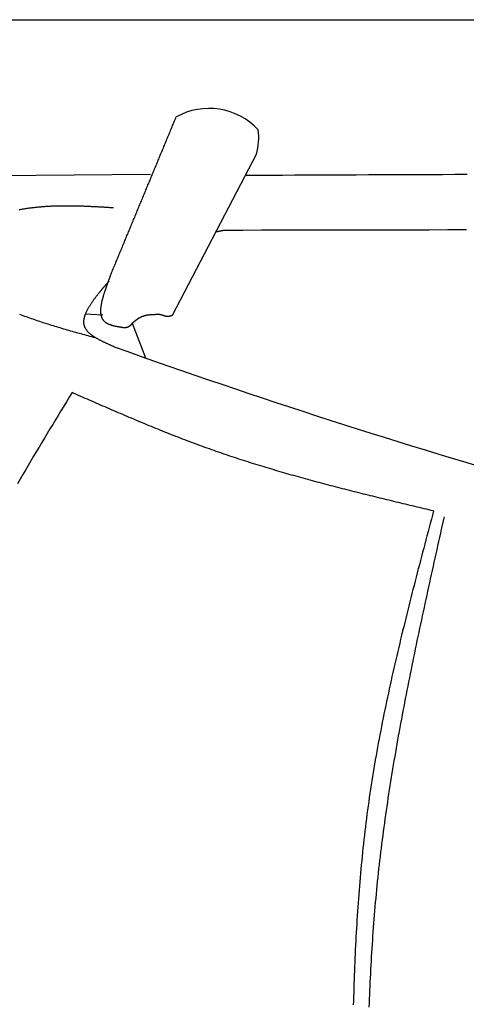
# Model space of a CAD drawing. Extents: x 715 to 7297, y -83 to 6060.
# Tile 15 of 93: x 2534 to 2921, y 1884 to 2737. Entities that reach past the tile are written whole.
import ezdxf

# ---------------------------------------------------------------- set-up
doc = ezdxf.new("R2010")
doc.units = 0
doc.layers.get('0').update_dxf_attribs({"linetype": 'CONTINUOUS'})
doc.layers.add('CAR', color=10, linetype='CONTINUOUS')

msp = doc.modelspace()

# ---------------------------------------------------------------- linework, layer by layer
msp.add_line((1171.6723, 2737.2711), (6251.5496, 2737.2711))
at = {"layer": 'CAR'}
for p, q in [((2739.1015, 2620.8982), (2665.9422, 2480.9215)), ((2647.1526, 2603.1704), (2438.9261, 2601.2001)), ((2605.7424, 2481.3366), (2590.7215, 2482.0405)), ((2631.2497, 2474.1779), (2642.6624, 2444.2248))]:
    msp.add_line(p, q, dxfattribs=at)
for points in [[(2612.95, 2516.93, 0), (2613.4, 2518, 0), (2613.84, 2519.07, 0), (2614.29, 2520.14, 0), (2614.73, 2521.22, 0), (2615.18, 2522.29, 0), (2615.62, 2523.36, 0), (2616.06, 2524.43, 0), (2616.51, 2525.5, 0), (2616.95, 2526.57, 0), (2617.4, 2527.64, 0), (2617.84, 2528.71, 0), (2618.29, 2529.79, 0), (2618.73, 2530.86, 0), (2619.17, 2531.93, 0), (2619.62, 2533, 0), (2620.06, 2534.07, 0), (2620.51, 2535.14, 0), (2620.95, 2536.21, 0), (2621.4, 2537.28, 0), (2621.84, 2538.36, 0), (2622.28, 2539.43, 0), (2622.73, 2540.5, 0), (2623.17, 2541.57, 0), (2623.62, 2542.64, 0), (2624.06, 2543.71, 0), (2624.51, 2544.78, 0), (2624.95, 2545.86, 0), (2625.39, 2546.93, 0), (2625.84, 2548, 0), (2626.28, 2549.07, 0), (2626.73, 2550.14, 0), (2627.17, 2551.21, 0), (2627.62, 2552.28, 0), (2628.06, 2553.35, 0), (2628.5, 2554.43, 0), (2628.95, 2555.5, 0), (2629.39, 2556.57, 0), (2629.84, 2557.64, 0), (2630.28, 2558.71, 0), (2630.73, 2559.78, 0), (2631.17, 2560.85, 0), (2631.61, 2561.92, 0), (2632.06, 2563, 0), (2632.5, 2564.07, 0), (2632.95, 2565.14, 0), (2633.39, 2566.21, 0), (2633.84, 2567.28, 0), (2634.28, 2568.35, 0), (2634.72, 2569.42, 0), (2635.17, 2570.49, 0), (2635.61, 2571.57, 0), (2636.06, 2572.64, 0), (2636.5, 2573.71, 0), (2636.95, 2574.78, 0), (2637.39, 2575.85, 0), (2637.83, 2576.92, 0), (2638.28, 2577.99, 0), (2638.72, 2579.07, 0), (2639.17, 2580.14, 0), (2639.61, 2581.21, 0), (2640.06, 2582.28, 0), (2640.5, 2583.35, 0), (2640.94, 2584.42, 0), (2641.39, 2585.49, 0), (2641.83, 2586.56, 0), (2642.28, 2587.64, 0), (2642.72, 2588.71, 0), (2643.17, 2589.78, 0), (2643.61, 2590.85, 0), (2644.05, 2591.92, 0), (2644.5, 2592.99, 0), (2644.94, 2594.06, 0), (2645.39, 2595.13, 0), (2645.83, 2596.21, 0), (2646.28, 2597.28, 0), (2646.72, 2598.35, 0), (2647.16, 2599.42, 0), (2647.61, 2600.49, 0), (2648.05, 2601.56, 0), (2648.5, 2602.63, 0), (2648.94, 2603.71, 0), (2649.39, 2604.78, 0), (2649.83, 2605.85, 0), (2650.28, 2606.92, 0), (2650.72, 2607.99, 0), (2651.16, 2609.06, 0), (2651.61, 2610.13, 0), (2652.05, 2611.2, 0), (2652.5, 2612.28, 0), (2652.94, 2613.35, 0), (2653.39, 2614.42, 0), (2653.83, 2615.49, 0), (2654.27, 2616.56, 0), (2654.72, 2617.63, 0), (2655.16, 2618.7, 0), (2655.61, 2619.77, 0), (2656.05, 2620.85, 0), (2656.5, 2621.92, 0), (2656.94, 2622.99, 0), (2657.38, 2624.06, 0), (2657.83, 2625.13, 0), (2658.27, 2626.2, 0), (2658.72, 2627.27, 0), (2659.16, 2628.35, 0), (2659.61, 2629.42, 0), (2660.05, 2630.49, 0), (2660.49, 2631.56, 0), (2660.94, 2632.63, 0), (2661.38, 2633.7, 0), (2661.83, 2634.77, 0), (2662.27, 2635.84, 0), (2662.72, 2636.92, 0), (2663.16, 2637.99, 0), (2663.6, 2639.06, 0), (2664.05, 2640.13, 0), (2664.49, 2641.2, 0), (2664.94, 2642.27, 0), (2665.38, 2643.34, 0), (2665.83, 2644.41, 0), (2666.27, 2645.49, 0), (2666.71, 2646.56, 0), (2667.16, 2647.63, 0), (2667.6, 2648.7, 0), (2668.05, 2649.77, 0), (2668.49, 2650.84, 0), (2668.94, 2651.91, 0), (2669.38, 2652.99, 0)], [(2729.5, 2602.54, 0), (2740.17, 2602.58, 0), (2750.84, 2602.63, 0), (2761.51, 2602.67, 0), (2772.18, 2602.72, 0), (2782.85, 2602.77, 0), (2793.52, 2602.81, 0), (2804.19, 2602.86, 0), (2814.86, 2602.9, 0), (2825.53, 2602.94, 0), (2836.2, 2602.99, 0), (2846.87, 2603.03, 0), (2857.54, 2603.08, 0), (2868.21, 2603.12, 0), (2878.88, 2603.16, 0), (2889.54, 2603.2, 0), (2900.21, 2603.25, 0), (2910.88, 2603.29, 0), (2921.55, 2603.33, 0)], [(2533.4, 2572.7, 0), (2534.25, 2572.86, 0), (2535.1, 2573.01, 0), (2535.95, 2573.16, 0), (2536.8, 2573.31, 0), (2537.65, 2573.46, 0), (2538.5, 2573.59, 0), (2539.35, 2573.73, 0), (2540.2, 2573.86, 0), (2541.06, 2573.98, 0), (2541.91, 2574.11, 0), (2542.76, 2574.22, 0), (2543.62, 2574.34, 0), (2544.47, 2574.45, 0), (2545.33, 2574.55, 0), (2546.19, 2574.65, 0), (2547.04, 2574.75, 0), (2547.9, 2574.84, 0), (2548.76, 2574.93, 0), (2549.62, 2575.02, 0), (2550.48, 2575.1, 0), (2551.34, 2575.18, 0), (2552.2, 2575.26, 0), (2553.06, 2575.33, 0), (2553.92, 2575.4, 0), (2554.79, 2575.46, 0), (2555.65, 2575.52, 0), (2556.51, 2575.58, 0), (2557.38, 2575.64, 0), (2558.24, 2575.69, 0), (2559.11, 2575.74, 0), (2559.97, 2575.78, 0), (2560.84, 2575.82, 0), (2561.7, 2575.86, 0), (2562.57, 2575.9, 0), (2563.44, 2575.93, 0), (2564.3, 2575.96, 0), (2565.17, 2575.99, 0), (2566.04, 2576.02, 0), (2566.91, 2576.04, 0), (2567.78, 2576.06, 0), (2568.65, 2576.07, 0), (2569.52, 2576.09, 0), (2570.39, 2576.1, 0), (2571.26, 2576.11, 0), (2572.13, 2576.11, 0), (2573.01, 2576.12, 0), (2573.88, 2576.12, 0), (2574.75, 2576.12, 0), (2575.62, 2576.12, 0), (2576.5, 2576.11, 0), (2577.37, 2576.11, 0), (2578.24, 2576.1, 0), (2579.12, 2576.08, 0), (2579.99, 2576.07, 0), (2580.87, 2576.06, 0), (2581.74, 2576.04, 0), (2582.62, 2576.02, 0), (2583.49, 2576, 0), (2584.37, 2575.98, 0), (2585.25, 2575.95, 0), (2586.12, 2575.93, 0), (2587, 2575.9, 0), (2587.88, 2575.87, 0), (2588.75, 2575.84, 0), (2589.63, 2575.81, 0), (2590.51, 2575.77, 0), (2591.39, 2575.74, 0), (2592.27, 2575.7, 0), (2593.14, 2575.66, 0), (2594.02, 2575.62, 0), (2594.9, 2575.58, 0), (2595.78, 2575.54, 0), (2596.66, 2575.5, 0), (2597.54, 2575.46, 0), (2598.42, 2575.41, 0), (2599.3, 2575.37, 0), (2600.18, 2575.32, 0), (2601.06, 2575.28, 0), (2601.94, 2575.23, 0), (2602.82, 2575.18, 0), (2603.7, 2575.13, 0), (2604.58, 2575.08, 0), (2605.46, 2575.03, 0), (2606.34, 2574.98, 0), (2607.22, 2574.93, 0), (2608.1, 2574.88, 0), (2608.98, 2574.82, 0), (2609.86, 2574.77, 0), (2610.74, 2574.72, 0), (2611.62, 2574.67, 0), (2612.5, 2574.61, 0), (2613.38, 2574.56, 0), (2614.26, 2574.51, 0), (2615.15, 2574.45, 0)], [(2710.87, 2554.71, 0), (2710.82, 2554.7, 0), (2710.77, 2554.69, 0), (2710.72, 2554.68, 0), (2710.67, 2554.67, 0), (2710.61, 2554.66, 0), (2710.56, 2554.65, 0), (2710.51, 2554.64, 0), (2710.46, 2554.63, 0), (2710.41, 2554.62, 0), (2710.35, 2554.6, 0), (2710.3, 2554.59, 0), (2710.25, 2554.58, 0), (2710.2, 2554.57, 0), (2710.15, 2554.56, 0), (2710.09, 2554.55, 0), (2710.04, 2554.54, 0), (2709.99, 2554.53, 0), (2709.94, 2554.52, 0), (2709.89, 2554.51, 0), (2709.83, 2554.5, 0), (2709.78, 2554.49, 0), (2709.73, 2554.48, 0), (2709.68, 2554.46, 0), (2709.63, 2554.45, 0), (2709.57, 2554.44, 0), (2709.52, 2554.43, 0), (2709.47, 2554.42, 0), (2709.42, 2554.41, 0), (2709.37, 2554.4, 0), (2709.31, 2554.39, 0), (2709.26, 2554.38, 0), (2709.21, 2554.37, 0), (2709.16, 2554.36, 0), (2709.11, 2554.35, 0), (2709.05, 2554.34, 0), (2709, 2554.32, 0), (2708.95, 2554.31, 0), (2708.9, 2554.3, 0), (2708.85, 2554.29, 0), (2708.79, 2554.28, 0), (2708.74, 2554.27, 0), (2708.69, 2554.26, 0), (2708.64, 2554.25, 0), (2708.59, 2554.24, 0), (2708.53, 2554.23, 0), (2708.48, 2554.22, 0), (2708.43, 2554.21, 0), (2708.38, 2554.2, 0), (2708.33, 2554.18, 0), (2708.27, 2554.17, 0), (2708.22, 2554.16, 0), (2708.17, 2554.15, 0), (2708.12, 2554.14, 0), (2708.07, 2554.13, 0), (2708.02, 2554.12, 0), (2707.96, 2554.11, 0), (2707.91, 2554.1, 0), (2707.86, 2554.09, 0), (2707.81, 2554.08, 0), (2707.76, 2554.07, 0), (2707.7, 2554.05, 0), (2707.65, 2554.04, 0), (2707.6, 2554.03, 0), (2707.55, 2554.02, 0), (2707.5, 2554.01, 0), (2707.44, 2554, 0), (2707.39, 2553.99, 0), (2707.34, 2553.98, 0), (2707.29, 2553.97, 0), (2707.24, 2553.96, 0), (2707.18, 2553.95, 0), (2707.13, 2553.94, 0), (2707.08, 2553.93, 0), (2707.03, 2553.91, 0), (2706.98, 2553.9, 0), (2706.92, 2553.89, 0), (2706.87, 2553.88, 0), (2706.82, 2553.87, 0), (2706.77, 2553.86, 0), (2706.72, 2553.85, 0), (2706.66, 2553.84, 0), (2706.61, 2553.83, 0), (2706.56, 2553.82, 0), (2706.51, 2553.81, 0), (2706.46, 2553.8, 0), (2706.4, 2553.78, 0), (2706.35, 2553.77, 0), (2706.3, 2553.76, 0), (2706.25, 2553.75, 0), (2706.2, 2553.74, 0), (2706.14, 2553.73, 0), (2706.09, 2553.72, 0), (2706.04, 2553.71, 0), (2705.99, 2553.7, 0), (2705.94, 2553.69, 0), (2705.88, 2553.68, 0), (2705.83, 2553.67, 0), (2705.78, 2553.65, 0), (2705.73, 2553.64, 0), (2705.68, 2553.63, 0), (2705.62, 2553.62, 0), (2705.57, 2553.61, 0), (2705.52, 2553.6, 0), (2705.47, 2553.59, 0), (2705.42, 2553.58, 0), (2705.37, 2553.57, 0), (2705.31, 2553.56, 0), (2705.26, 2553.55, 0), (2705.21, 2553.53, 0), (2705.16, 2553.52, 0), (2705.11, 2553.51, 0), (2705.05, 2553.5, 0), (2705, 2553.49, 0), (2704.95, 2553.48, 0), (2704.9, 2553.47, 0), (2704.85, 2553.46, 0), (2704.79, 2553.45, 0), (2704.74, 2553.44, 0), (2704.69, 2553.43, 0), (2704.64, 2553.42, 0), (2704.59, 2553.4, 0), (2704.53, 2553.39, 0), (2704.48, 2553.38, 0), (2704.43, 2553.37, 0), (2704.38, 2553.36, 0), (2704.33, 2553.35, 0), (2704.27, 2553.34, 0)], [(2921.07, 2555.08, 0), (2904.9, 2555.06, 0), (2888.73, 2555.04, 0), (2872.56, 2555.01, 0), (2856.39, 2554.99, 0), (2840.22, 2554.96, 0), (2824.06, 2554.93, 0), (2807.89, 2554.9, 0), (2791.72, 2554.87, 0), (2775.55, 2554.84, 0), (2759.38, 2554.81, 0), (2743.21, 2554.78, 0), (2727.04, 2554.75, 0), (2710.87, 2554.71, 0)], [(2624.27, 2470.29, 0), (2623.85, 2470.35, 0), (2623.42, 2470.41, 0), (2623, 2470.48, 0), (2622.58, 2470.54, 0), (2622.16, 2470.61, 0), (2621.74, 2470.67, 0), (2621.32, 2470.74, 0), (2620.9, 2470.81, 0), (2620.48, 2470.88, 0), (2620.07, 2470.94, 0), (2619.66, 2471.02, 0), (2619.24, 2471.09, 0), (2618.83, 2471.16, 0), (2618.43, 2471.24, 0), (2618.02, 2471.32, 0), (2617.62, 2471.39, 0), (2617.22, 2471.48, 0), (2616.83, 2471.56, 0), (2616.44, 2471.65, 0), (2616.05, 2471.73, 0), (2615.66, 2471.82, 0), (2615.28, 2471.92, 0), (2614.9, 2472.01, 0), (2614.53, 2472.11, 0), (2614.16, 2472.22, 0), (2613.79, 2472.32, 0), (2613.43, 2472.43, 0), (2613.08, 2472.54, 0), (2612.73, 2472.66, 0), (2612.38, 2472.78, 0), (2612.04, 2472.9, 0), (2611.71, 2473.03, 0), (2611.38, 2473.16, 0), (2611.06, 2473.3, 0), (2610.74, 2473.44, 0), (2610.43, 2473.59, 0), (2610.13, 2473.74, 0), (2609.83, 2473.89, 0), (2609.54, 2474.05, 0), (2609.25, 2474.21, 0), (2608.98, 2474.38, 0), (2608.71, 2474.56, 0), (2608.45, 2474.74, 0), (2608.19, 2474.93, 0), (2607.95, 2475.12, 0), (2607.71, 2475.31, 0), (2607.48, 2475.52, 0), (2607.26, 2475.73, 0), (2607.05, 2475.94, 0), (2606.84, 2476.16, 0), (2606.64, 2476.39, 0), (2606.46, 2476.62, 0), (2606.28, 2476.86, 0), (2606.1, 2477.11, 0), (2605.94, 2477.36, 0), (2605.78, 2477.61, 0), (2605.63, 2477.87, 0), (2605.49, 2478.14, 0), (2605.36, 2478.41, 0), (2605.23, 2478.69, 0), (2605.11, 2478.97, 0), (2605, 2479.25, 0), (2604.89, 2479.55, 0), (2604.79, 2479.84, 0), (2604.7, 2480.14, 0), (2604.62, 2480.45, 0), (2604.54, 2480.76, 0), (2604.47, 2481.07, 0), (2604.4, 2481.39, 0), (2604.34, 2481.71, 0), (2604.29, 2482.04, 0), (2604.24, 2482.37, 0), (2604.2, 2482.7, 0), (2604.17, 2483.04, 0), (2604.14, 2483.38, 0), (2604.12, 2483.73, 0), (2604.1, 2484.08, 0), (2604.09, 2484.43, 0), (2604.09, 2484.79, 0), (2604.09, 2485.15, 0), (2604.09, 2485.51, 0), (2604.1, 2485.88, 0), (2604.12, 2486.25, 0), (2604.14, 2486.62, 0), (2604.16, 2487, 0), (2604.19, 2487.38, 0), (2604.23, 2487.76, 0), (2604.27, 2488.14, 0), (2604.31, 2488.53, 0), (2604.36, 2488.92, 0), (2604.41, 2489.31, 0), (2604.47, 2489.71, 0), (2604.53, 2490.1, 0), (2604.6, 2490.5, 0), (2604.67, 2490.9, 0), (2604.74, 2491.3, 0), (2604.82, 2491.71, 0), (2604.9, 2492.11, 0), (2604.98, 2492.52, 0), (2605.07, 2492.93, 0), (2605.16, 2493.34, 0), (2605.25, 2493.76, 0), (2605.35, 2494.17, 0), (2605.45, 2494.59, 0), (2605.56, 2495, 0), (2605.66, 2495.42, 0), (2605.77, 2495.84, 0), (2605.88, 2496.26, 0), (2606, 2496.68, 0), (2606.12, 2497.1, 0), (2606.24, 2497.52, 0), (2606.36, 2497.95, 0), (2606.48, 2498.37, 0), (2606.61, 2498.79, 0), (2606.74, 2499.22, 0), (2606.87, 2499.64, 0), (2607, 2500.07, 0), (2607.13, 2500.49, 0), (2607.27, 2500.92, 0), (2607.41, 2501.34, 0), (2607.55, 2501.76, 0), (2607.69, 2502.19, 0), (2607.83, 2502.61, 0), (2607.97, 2503.04, 0), (2608.11, 2503.46, 0), (2608.26, 2503.88, 0), (2608.4, 2504.3, 0), (2608.55, 2504.72, 0), (2608.7, 2505.14, 0), (2608.84, 2505.56, 0), (2608.99, 2505.98, 0), (2609.14, 2506.4, 0), (2609.29, 2506.82, 0), (2609.44, 2507.23, 0), (2609.59, 2507.64, 0), (2609.74, 2508.06, 0), (2609.89, 2508.47, 0), (2610.04, 2508.87, 0), (2610.18, 2509.28, 0), (2610.33, 2509.69, 0), (2610.48, 2510.09, 0), (2610.63, 2510.49, 0), (2610.77, 2510.89, 0), (2610.92, 2511.29, 0), (2611.07, 2511.68, 0), (2611.21, 2512.07, 0), (2611.35, 2512.47, 0), (2611.49, 2512.85, 0), (2611.64, 2513.24, 0), (2611.78, 2513.62, 0), (2611.91, 2514, 0), (2612.05, 2514.38, 0), (2612.18, 2514.75, 0), (2612.32, 2515.12, 0), (2612.45, 2515.49, 0), (2612.58, 2515.86, 0), (2612.71, 2516.22, 0), (2612.83, 2516.58, 0), (2612.95, 2516.93, 0)], [(2615.72, 2453.77, 0), (2615.2, 2454, 0), (2614.68, 2454.23, 0), (2614.16, 2454.46, 0), (2613.64, 2454.7, 0), (2613.12, 2454.93, 0), (2612.6, 2455.16, 0), (2612.08, 2455.39, 0), (2611.56, 2455.62, 0), (2611.05, 2455.86, 0), (2610.53, 2456.09, 0), (2610.02, 2456.32, 0), (2609.51, 2456.56, 0), (2609, 2456.79, 0), (2608.5, 2457.03, 0), (2607.99, 2457.26, 0), (2607.49, 2457.5, 0), (2607, 2457.74, 0), (2606.5, 2457.98, 0), (2606.01, 2458.21, 0), (2605.53, 2458.45, 0), (2605.04, 2458.7, 0), (2604.56, 2458.94, 0), (2604.09, 2459.18, 0), (2603.62, 2459.42, 0), (2603.15, 2459.67, 0), (2602.69, 2459.92, 0), (2602.23, 2460.16, 0), (2601.78, 2460.41, 0), (2601.33, 2460.66, 0), (2600.89, 2460.92, 0), (2600.45, 2461.17, 0), (2600.02, 2461.42, 0), (2599.59, 2461.68, 0), (2599.18, 2461.94, 0), (2598.76, 2462.2, 0), (2598.36, 2462.46, 0), (2597.96, 2462.72, 0), (2597.56, 2462.99, 0), (2597.18, 2463.25, 0), (2596.8, 2463.52, 0), (2596.43, 2463.79, 0), (2596.06, 2464.06, 0), (2595.71, 2464.34, 0), (2595.36, 2464.61, 0), (2595.02, 2464.89, 0), (2594.69, 2465.17, 0), (2594.36, 2465.46, 0), (2594.05, 2465.74, 0), (2593.74, 2466.03, 0), (2593.44, 2466.32, 0), (2593.16, 2466.61, 0), (2592.88, 2466.9, 0), (2592.61, 2467.2, 0), (2592.35, 2467.5, 0), (2592.1, 2467.8, 0), (2591.86, 2468.11, 0), (2591.63, 2468.42, 0), (2591.41, 2468.73, 0), (2591.2, 2469.04, 0), (2591.01, 2469.35, 0), (2590.82, 2469.67, 0), (2590.65, 2469.99, 0), (2590.48, 2470.32, 0), (2590.33, 2470.65, 0), (2590.19, 2470.98, 0), (2590.06, 2471.31, 0), (2589.94, 2471.65, 0), (2589.84, 2471.99, 0), (2589.74, 2472.33, 0), (2589.66, 2472.68, 0), (2589.58, 2473.02, 0), (2589.52, 2473.37, 0), (2589.47, 2473.73, 0), (2589.43, 2474.08, 0), (2589.4, 2474.44, 0), (2589.38, 2474.81, 0), (2589.36, 2475.17, 0), (2589.36, 2475.54, 0), (2589.37, 2475.91, 0), (2589.39, 2476.28, 0), (2589.42, 2476.65, 0), (2589.46, 2477.03, 0), (2589.51, 2477.41, 0), (2589.56, 2477.79, 0), (2589.63, 2478.18, 0), (2589.7, 2478.57, 0), (2589.79, 2478.95, 0), (2589.88, 2479.35, 0), (2589.98, 2479.74, 0), (2590.09, 2480.14, 0), (2590.21, 2480.53, 0), (2590.33, 2480.93, 0), (2590.47, 2481.34, 0), (2590.61, 2481.74, 0), (2590.76, 2482.15, 0), (2590.92, 2482.56, 0), (2591.09, 2482.97, 0), (2591.26, 2483.38, 0), (2591.44, 2483.8, 0), (2591.63, 2484.21, 0), (2591.83, 2484.63, 0), (2592.03, 2485.05, 0), (2592.24, 2485.47, 0), (2592.45, 2485.9, 0), (2592.68, 2486.32, 0), (2592.91, 2486.75, 0), (2593.14, 2487.18, 0), (2593.39, 2487.61, 0), (2593.63, 2488.04, 0), (2593.89, 2488.48, 0), (2594.15, 2488.91, 0), (2594.42, 2489.35, 0), (2594.69, 2489.79, 0), (2594.97, 2490.23, 0), (2595.25, 2490.67, 0), (2595.54, 2491.11, 0), (2595.83, 2491.56, 0), (2596.13, 2492, 0), (2596.44, 2492.45, 0), (2596.75, 2492.9, 0), (2597.06, 2493.35, 0), (2597.38, 2493.8, 0), (2597.7, 2494.25, 0), (2598.03, 2494.7, 0), (2598.36, 2495.16, 0), (2598.7, 2495.61, 0), (2599.04, 2496.07, 0), (2599.38, 2496.53, 0), (2599.73, 2496.98, 0), (2600.08, 2497.44, 0), (2600.44, 2497.9, 0), (2600.79, 2498.36, 0), (2601.16, 2498.83, 0), (2601.52, 2499.29, 0), (2601.89, 2499.75, 0), (2602.26, 2500.22, 0), (2602.63, 2500.68, 0), (2603.01, 2501.15, 0), (2603.39, 2501.61, 0), (2603.77, 2502.08, 0), (2604.15, 2502.55, 0), (2604.54, 2503.02, 0), (2604.92, 2503.49, 0), (2605.31, 2503.95, 0), (2605.71, 2504.42, 0), (2606.1, 2504.89, 0), (2606.49, 2505.37, 0), (2606.89, 2505.84, 0), (2607.29, 2506.31, 0), (2607.69, 2506.78, 0), (2608.09, 2507.25, 0), (2608.49, 2507.72, 0), (2608.89, 2508.2, 0), (2609.29, 2508.67, 0), (2609.7, 2509.14, 0), (2610.1, 2509.61, 0), (2610.5, 2510.09, 0), (2610.91, 2510.56, 0), (2611.31, 2511.03, 0)], [(2533.67, 2482.05, 0), (2535.07, 2481.52, 0), (2536.48, 2480.99, 0), (2537.89, 2480.47, 0), (2539.3, 2479.96, 0), (2540.72, 2479.44, 0), (2542.15, 2478.94, 0), (2543.58, 2478.43, 0), (2545.02, 2477.93, 0), (2546.46, 2477.44, 0), (2547.9, 2476.95, 0), (2549.36, 2476.46, 0), (2550.81, 2475.98, 0), (2552.27, 2475.5, 0), (2553.74, 2475.02, 0), (2555.2, 2474.55, 0), (2556.68, 2474.08, 0), (2558.15, 2473.61, 0), (2559.63, 2473.15, 0), (2561.11, 2472.69, 0), (2562.6, 2472.23, 0), (2564.09, 2471.78, 0), (2565.58, 2471.33, 0), (2567.08, 2470.88, 0), (2568.58, 2470.43, 0), (2570.08, 2469.99, 0), (2571.59, 2469.54, 0), (2573.09, 2469.1, 0), (2574.6, 2468.67, 0), (2576.11, 2468.23, 0), (2577.63, 2467.79, 0), (2579.14, 2467.36, 0), (2580.66, 2466.93, 0), (2582.18, 2466.5, 0), (2583.7, 2466.07, 0), (2585.22, 2465.64, 0), (2586.74, 2465.22, 0), (2588.26, 2464.79, 0), (2589.79, 2464.37, 0), (2591.31, 2463.94, 0), (2592.84, 2463.52, 0), (2594.37, 2463.1, 0), (2595.9, 2462.67, 0), (2597.42, 2462.25, 0), (2598.95, 2461.83, 0)], [(2631.25, 2474.18, 0), (2631.21, 2474.14, 0), (2631.18, 2474.09, 0), (2631.14, 2474.05, 0), (2631.11, 2474.01, 0), (2631.07, 2473.97, 0), (2631.03, 2473.92, 0), (2631, 2473.88, 0), (2630.96, 2473.84, 0), (2630.93, 2473.8, 0), (2630.89, 2473.76, 0), (2630.85, 2473.71, 0), (2630.82, 2473.67, 0), (2630.78, 2473.63, 0), (2630.75, 2473.59, 0), (2630.71, 2473.55, 0), (2630.67, 2473.51, 0), (2630.64, 2473.46, 0), (2630.6, 2473.42, 0), (2630.56, 2473.38, 0), (2630.53, 2473.34, 0), (2630.49, 2473.3, 0), (2630.46, 2473.26, 0), (2630.42, 2473.22, 0), (2630.38, 2473.18, 0), (2630.35, 2473.13, 0), (2630.31, 2473.09, 0), (2630.27, 2473.05, 0), (2630.24, 2473.01, 0), (2630.2, 2472.97, 0), (2630.16, 2472.93, 0), (2630.13, 2472.89, 0), (2630.09, 2472.85, 0), (2630.05, 2472.81, 0), (2630.01, 2472.77, 0), (2629.98, 2472.73, 0), (2629.94, 2472.69, 0), (2629.9, 2472.66, 0), (2629.86, 2472.62, 0), (2629.83, 2472.58, 0), (2629.79, 2472.54, 0), (2629.75, 2472.5, 0), (2629.71, 2472.46, 0), (2629.68, 2472.43, 0), (2629.64, 2472.39, 0), (2629.6, 2472.35, 0), (2629.56, 2472.31, 0), (2629.52, 2472.28, 0), (2629.49, 2472.24, 0), (2629.45, 2472.2, 0), (2629.41, 2472.17, 0), (2629.37, 2472.13, 0), (2629.33, 2472.09, 0), (2629.29, 2472.06, 0), (2629.25, 2472.02, 0), (2629.21, 2471.99, 0), (2629.17, 2471.95, 0), (2629.14, 2471.92, 0), (2629.1, 2471.88, 0), (2629.06, 2471.85, 0), (2629.02, 2471.82, 0), (2628.98, 2471.78, 0), (2628.94, 2471.75, 0), (2628.9, 2471.72, 0), (2628.86, 2471.68, 0), (2628.82, 2471.65, 0), (2628.77, 2471.62, 0), (2628.73, 2471.59, 0), (2628.69, 2471.56, 0), (2628.65, 2471.53, 0), (2628.61, 2471.5, 0), (2628.57, 2471.47, 0), (2628.53, 2471.44, 0), (2628.49, 2471.41, 0), (2628.45, 2471.38, 0), (2628.4, 2471.35, 0), (2628.36, 2471.32, 0), (2628.32, 2471.29, 0), (2628.28, 2471.26, 0), (2628.23, 2471.24, 0), (2628.19, 2471.21, 0), (2628.15, 2471.18, 0), (2628.11, 2471.16, 0), (2628.06, 2471.13, 0), (2628.02, 2471.1, 0), (2627.97, 2471.08, 0), (2627.93, 2471.05, 0), (2627.89, 2471.03, 0), (2627.84, 2471.01, 0), (2627.8, 2470.98, 0), (2627.75, 2470.96, 0), (2627.71, 2470.94, 0), (2627.66, 2470.92, 0), (2627.62, 2470.89, 0), (2627.57, 2470.87, 0), (2627.53, 2470.85, 0), (2627.48, 2470.83, 0), (2627.44, 2470.81, 0), (2627.39, 2470.79, 0), (2627.34, 2470.77, 0), (2627.3, 2470.75, 0), (2627.25, 2470.74, 0), (2627.2, 2470.72, 0), (2627.16, 2470.7, 0), (2627.11, 2470.69, 0), (2627.06, 2470.67, 0), (2627.01, 2470.65, 0), (2626.97, 2470.64, 0), (2626.92, 2470.62, 0), (2626.87, 2470.61, 0), (2626.82, 2470.6, 0), (2626.77, 2470.58, 0), (2626.72, 2470.57, 0), (2626.67, 2470.56, 0), (2626.62, 2470.55, 0), (2626.57, 2470.53, 0), (2626.52, 2470.52, 0), (2626.47, 2470.51, 0), (2626.42, 2470.5, 0), (2626.37, 2470.49, 0), (2626.32, 2470.48, 0), (2626.27, 2470.47, 0), (2626.22, 2470.46, 0), (2626.17, 2470.45, 0), (2626.12, 2470.45, 0), (2626.07, 2470.44, 0), (2626.02, 2470.43, 0), (2625.96, 2470.42, 0), (2625.91, 2470.42, 0), (2625.86, 2470.41, 0), (2625.81, 2470.4, 0), (2625.76, 2470.4, 0), (2625.7, 2470.39, 0), (2625.65, 2470.38, 0), (2625.6, 2470.38, 0), (2625.55, 2470.37, 0), (2625.5, 2470.37, 0), (2625.44, 2470.36, 0), (2625.39, 2470.36, 0), (2625.34, 2470.35, 0), (2625.28, 2470.35, 0), (2625.23, 2470.34, 0), (2625.18, 2470.34, 0), (2625.13, 2470.34, 0), (2625.07, 2470.33, 0), (2625.02, 2470.33, 0), (2624.97, 2470.32, 0), (2624.91, 2470.32, 0), (2624.86, 2470.32, 0), (2624.81, 2470.31, 0), (2624.75, 2470.31, 0), (2624.7, 2470.31, 0), (2624.64, 2470.31, 0), (2624.59, 2470.3, 0), (2624.54, 2470.3, 0), (2624.48, 2470.3, 0), (2624.43, 2470.29, 0), (2624.38, 2470.29, 0), (2624.32, 2470.29, 0), (2624.27, 2470.29, 0)], [(2653.78, 2481.72, 0), (2653.62, 2481.72, 0), (2653.46, 2481.71, 0), (2653.3, 2481.71, 0), (2653.14, 2481.71, 0), (2652.98, 2481.71, 0), (2652.82, 2481.71, 0), (2652.66, 2481.71, 0), (2652.5, 2481.7, 0), (2652.34, 2481.7, 0), (2652.18, 2481.7, 0), (2652.03, 2481.7, 0), (2651.87, 2481.7, 0), (2651.71, 2481.69, 0), (2651.55, 2481.69, 0), (2651.39, 2481.69, 0), (2651.23, 2481.69, 0), (2651.07, 2481.68, 0), (2650.91, 2481.68, 0), (2650.75, 2481.67, 0), (2650.59, 2481.67, 0), (2650.43, 2481.67, 0), (2650.28, 2481.66, 0), (2650.12, 2481.66, 0), (2649.96, 2481.65, 0), (2649.8, 2481.65, 0), (2649.64, 2481.64, 0), (2649.48, 2481.64, 0), (2649.33, 2481.63, 0), (2649.17, 2481.62, 0), (2649.01, 2481.62, 0), (2648.85, 2481.61, 0), (2648.7, 2481.6, 0), (2648.54, 2481.59, 0), (2648.38, 2481.58, 0), (2648.23, 2481.57, 0), (2648.07, 2481.56, 0), (2647.91, 2481.55, 0), (2647.76, 2481.54, 0), (2647.6, 2481.53, 0), (2647.45, 2481.52, 0), (2647.29, 2481.51, 0), (2647.13, 2481.5, 0), (2646.98, 2481.48, 0), (2646.82, 2481.47, 0), (2646.67, 2481.46, 0), (2646.51, 2481.44, 0), (2646.36, 2481.42, 0), (2646.21, 2481.41, 0), (2646.05, 2481.39, 0), (2645.9, 2481.37, 0), (2645.75, 2481.36, 0), (2645.59, 2481.34, 0), (2645.44, 2481.32, 0), (2645.29, 2481.3, 0), (2645.13, 2481.28, 0), (2644.98, 2481.26, 0), (2644.83, 2481.24, 0), (2644.68, 2481.21, 0), (2644.53, 2481.19, 0), (2644.38, 2481.16, 0), (2644.23, 2481.14, 0), (2644.08, 2481.11, 0), (2643.93, 2481.09, 0), (2643.78, 2481.06, 0), (2643.63, 2481.03, 0), (2643.48, 2481, 0), (2643.33, 2480.97, 0), (2643.18, 2480.94, 0), (2643.04, 2480.91, 0), (2642.89, 2480.88, 0), (2642.74, 2480.84, 0), (2642.59, 2480.81, 0), (2642.45, 2480.77, 0), (2642.3, 2480.74, 0), (2642.16, 2480.7, 0), (2642.01, 2480.66, 0), (2641.87, 2480.62, 0), (2641.72, 2480.58, 0), (2641.58, 2480.54, 0), (2641.43, 2480.5, 0), (2641.29, 2480.46, 0), (2641.15, 2480.41, 0), (2641, 2480.37, 0), (2640.86, 2480.32, 0), (2640.72, 2480.27, 0), (2640.58, 2480.22, 0), (2640.44, 2480.18, 0), (2640.3, 2480.12, 0), (2640.16, 2480.07, 0), (2640.02, 2480.02, 0), (2639.88, 2479.97, 0), (2639.74, 2479.91, 0), (2639.6, 2479.85, 0), (2639.46, 2479.8, 0), (2639.33, 2479.74, 0), (2639.19, 2479.68, 0), (2639.05, 2479.61, 0), (2638.92, 2479.55, 0), (2638.78, 2479.49, 0), (2638.65, 2479.42, 0), (2638.51, 2479.36, 0), (2638.38, 2479.29, 0), (2638.25, 2479.22, 0), (2638.11, 2479.15, 0), (2637.98, 2479.08, 0), (2637.85, 2479.01, 0), (2637.72, 2478.94, 0), (2637.59, 2478.86, 0), (2637.46, 2478.79, 0), (2637.33, 2478.71, 0), (2637.2, 2478.63, 0), (2637.07, 2478.56, 0), (2636.94, 2478.48, 0), (2636.81, 2478.4, 0), (2636.68, 2478.32, 0), (2636.55, 2478.23, 0), (2636.42, 2478.15, 0), (2636.29, 2478.07, 0), (2636.17, 2477.98, 0), (2636.04, 2477.9, 0), (2635.91, 2477.81, 0), (2635.79, 2477.73, 0), (2635.66, 2477.64, 0), (2635.54, 2477.55, 0), (2635.41, 2477.46, 0), (2635.28, 2477.37, 0), (2635.16, 2477.28, 0), (2635.03, 2477.19, 0), (2634.91, 2477.1, 0), (2634.79, 2477.01, 0), (2634.66, 2476.92, 0), (2634.54, 2476.83, 0), (2634.41, 2476.73, 0), (2634.29, 2476.64, 0), (2634.17, 2476.54, 0), (2634.05, 2476.45, 0), (2633.92, 2476.35, 0), (2633.8, 2476.26, 0), (2633.68, 2476.16, 0), (2633.55, 2476.06, 0), (2633.43, 2475.97, 0), (2633.31, 2475.87, 0), (2633.19, 2475.77, 0), (2633.07, 2475.67, 0), (2632.95, 2475.58, 0), (2632.82, 2475.48, 0), (2632.7, 2475.38, 0), (2632.58, 2475.28, 0), (2632.46, 2475.18, 0), (2632.34, 2475.08, 0), (2632.22, 2474.98, 0), (2632.1, 2474.88, 0), (2631.98, 2474.78, 0), (2631.85, 2474.68, 0), (2631.73, 2474.58, 0), (2631.61, 2474.48, 0), (2631.49, 2474.38, 0), (2631.37, 2474.28, 0), (2631.25, 2474.18, 0)], [(2665.94, 2480.92, 0), (2665.87, 2480.9, 0), (2665.79, 2480.87, 0), (2665.71, 2480.85, 0), (2665.64, 2480.82, 0), (2665.56, 2480.8, 0), (2665.48, 2480.77, 0), (2665.4, 2480.75, 0), (2665.33, 2480.72, 0), (2665.25, 2480.7, 0), (2665.17, 2480.67, 0), (2665.1, 2480.65, 0), (2665.02, 2480.62, 0), (2664.94, 2480.6, 0), (2664.87, 2480.58, 0), (2664.79, 2480.55, 0), (2664.71, 2480.53, 0), (2664.64, 2480.51, 0), (2664.56, 2480.48, 0), (2664.48, 2480.46, 0), (2664.41, 2480.44, 0), (2664.33, 2480.42, 0), (2664.25, 2480.4, 0), (2664.18, 2480.38, 0), (2664.1, 2480.36, 0), (2664.02, 2480.34, 0), (2663.95, 2480.32, 0), (2663.87, 2480.3, 0), (2663.79, 2480.28, 0), (2663.72, 2480.26, 0), (2663.64, 2480.24, 0), (2663.56, 2480.23, 0), (2663.49, 2480.21, 0), (2663.41, 2480.2, 0), (2663.33, 2480.18, 0), (2663.26, 2480.17, 0), (2663.18, 2480.15, 0), (2663.11, 2480.14, 0), (2663.03, 2480.13, 0), (2662.95, 2480.11, 0), (2662.88, 2480.1, 0), (2662.8, 2480.09, 0), (2662.72, 2480.08, 0), (2662.65, 2480.07, 0), (2662.57, 2480.06, 0), (2662.49, 2480.06, 0), (2662.42, 2480.05, 0), (2662.34, 2480.04, 0), (2662.26, 2480.04, 0), (2662.19, 2480.03, 0), (2662.11, 2480.03, 0), (2662.04, 2480.03, 0), (2661.96, 2480.03, 0), (2661.88, 2480.03, 0), (2661.81, 2480.03, 0), (2661.73, 2480.03, 0), (2661.65, 2480.03, 0), (2661.58, 2480.03, 0), (2661.5, 2480.04, 0), (2661.42, 2480.04, 0), (2661.35, 2480.05, 0), (2661.27, 2480.06, 0), (2661.2, 2480.06, 0), (2661.12, 2480.07, 0), (2661.04, 2480.08, 0), (2660.97, 2480.09, 0), (2660.89, 2480.1, 0), (2660.82, 2480.12, 0), (2660.74, 2480.13, 0), (2660.66, 2480.14, 0), (2660.59, 2480.16, 0), (2660.51, 2480.17, 0), (2660.44, 2480.19, 0), (2660.36, 2480.2, 0), (2660.28, 2480.22, 0), (2660.21, 2480.24, 0), (2660.13, 2480.26, 0), (2660.06, 2480.28, 0), (2659.98, 2480.3, 0), (2659.9, 2480.32, 0), (2659.83, 2480.34, 0), (2659.75, 2480.36, 0), (2659.68, 2480.38, 0), (2659.6, 2480.4, 0), (2659.52, 2480.42, 0), (2659.45, 2480.45, 0), (2659.37, 2480.47, 0), (2659.3, 2480.49, 0), (2659.22, 2480.52, 0), (2659.14, 2480.54, 0), (2659.07, 2480.57, 0), (2658.99, 2480.59, 0), (2658.92, 2480.62, 0), (2658.84, 2480.64, 0), (2658.76, 2480.67, 0), (2658.69, 2480.69, 0), (2658.61, 2480.72, 0), (2658.54, 2480.74, 0), (2658.46, 2480.77, 0), (2658.38, 2480.8, 0), (2658.31, 2480.82, 0), (2658.23, 2480.85, 0), (2658.15, 2480.87, 0), (2658.08, 2480.9, 0), (2658, 2480.93, 0), (2657.93, 2480.95, 0), (2657.85, 2480.98, 0), (2657.77, 2481.01, 0), (2657.7, 2481.03, 0), (2657.62, 2481.06, 0), (2657.55, 2481.08, 0), (2657.47, 2481.11, 0), (2657.39, 2481.13, 0), (2657.32, 2481.16, 0), (2657.24, 2481.18, 0), (2657.16, 2481.21, 0), (2657.09, 2481.23, 0), (2657.01, 2481.26, 0), (2656.94, 2481.28, 0), (2656.86, 2481.31, 0), (2656.78, 2481.33, 0), (2656.71, 2481.35, 0), (2656.63, 2481.37, 0), (2656.55, 2481.4, 0), (2656.48, 2481.42, 0), (2656.4, 2481.44, 0), (2656.32, 2481.46, 0), (2656.25, 2481.48, 0), (2656.17, 2481.5, 0), (2656.09, 2481.52, 0), (2656.02, 2481.54, 0), (2655.94, 2481.55, 0), (2655.86, 2481.57, 0), (2655.79, 2481.59, 0), (2655.71, 2481.6, 0), (2655.63, 2481.62, 0), (2655.56, 2481.63, 0), (2655.48, 2481.65, 0), (2655.4, 2481.66, 0), (2655.33, 2481.67, 0), (2655.25, 2481.68, 0), (2655.17, 2481.69, 0), (2655.1, 2481.7, 0), (2655.02, 2481.71, 0), (2654.94, 2481.72, 0), (2654.87, 2481.73, 0), (2654.79, 2481.73, 0), (2654.71, 2481.74, 0), (2654.63, 2481.74, 0), (2654.56, 2481.75, 0), (2654.48, 2481.75, 0), (2654.4, 2481.75, 0), (2654.32, 2481.75, 0), (2654.25, 2481.75, 0), (2654.17, 2481.75, 0), (2654.09, 2481.74, 0), (2654.01, 2481.74, 0), (2653.94, 2481.73, 0), (2653.86, 2481.73, 0), (2653.78, 2481.72, 0)], [(2579.11, 2414.15, 0), (2576.72, 2410.21, 0), (2574.32, 2406.27, 0), (2571.92, 2402.33, 0), (2569.53, 2398.39, 0), (2567.14, 2394.45, 0), (2564.75, 2390.51, 0), (2562.36, 2386.57, 0), (2559.97, 2382.62, 0), (2557.59, 2378.68, 0), (2555.21, 2374.74, 0), (2552.84, 2370.79, 0), (2550.47, 2366.84, 0), (2548.1, 2362.89, 0), (2545.74, 2358.94, 0), (2543.38, 2354.99, 0), (2541.03, 2351.04, 0), (2538.69, 2347.08, 0), (2536.35, 2343.12, 0), (2534.02, 2339.16, 0), (2531.7, 2335.2, 0)], [(2892.44, 2311.6, 0), (2890.41, 2312.09, 0), (2888.39, 2312.57, 0), (2886.36, 2313.05, 0), (2884.33, 2313.54, 0), (2882.31, 2314.02, 0), (2880.28, 2314.5, 0), (2878.26, 2314.98, 0), (2876.23, 2315.47, 0), (2874.21, 2315.95, 0), (2872.18, 2316.44, 0), (2870.15, 2316.92, 0), (2868.13, 2317.41, 0), (2866.1, 2317.89, 0), (2864.08, 2318.38, 0), (2862.05, 2318.87, 0), (2860.03, 2319.36, 0), (2858.01, 2319.84, 0), (2855.98, 2320.33, 0), (2853.96, 2320.82, 0), (2851.93, 2321.32, 0), (2849.91, 2321.81, 0), (2847.89, 2322.3, 0), (2845.87, 2322.79, 0), (2843.84, 2323.29, 0), (2841.82, 2323.79, 0), (2839.8, 2324.28, 0), (2837.78, 2324.78, 0), (2835.76, 2325.28, 0), (2833.74, 2325.78, 0), (2831.72, 2326.28, 0), (2829.7, 2326.79, 0), (2827.68, 2327.29, 0), (2825.67, 2327.8, 0), (2823.65, 2328.31, 0), (2821.63, 2328.82, 0), (2819.61, 2329.33, 0), (2817.6, 2329.84, 0), (2815.58, 2330.35, 0), (2813.57, 2330.87, 0), (2811.55, 2331.39, 0), (2809.54, 2331.91, 0), (2807.53, 2332.43, 0), (2805.52, 2332.95, 0), (2803.5, 2333.48, 0), (2801.49, 2334.01, 0), (2799.48, 2334.54, 0), (2797.47, 2335.07, 0), (2795.46, 2335.6, 0), (2793.46, 2336.14, 0), (2791.45, 2336.67, 0), (2789.44, 2337.21, 0), (2787.44, 2337.76, 0), (2785.43, 2338.3, 0), (2783.43, 2338.85, 0), (2781.42, 2339.4, 0), (2779.42, 2339.95, 0), (2777.42, 2340.51, 0), (2775.42, 2341.06, 0), (2773.42, 2341.62, 0), (2771.42, 2342.19, 0), (2769.42, 2342.75, 0), (2767.43, 2343.32, 0), (2765.43, 2343.89, 0), (2763.44, 2344.46, 0), (2761.44, 2345.04, 0), (2759.45, 2345.62, 0), (2757.46, 2346.2, 0), (2755.47, 2346.79, 0), (2753.48, 2347.38, 0), (2751.49, 2347.97, 0), (2749.5, 2348.56, 0), (2747.51, 2349.16, 0), (2745.53, 2349.76, 0), (2743.54, 2350.37, 0), (2741.56, 2350.98, 0), (2739.58, 2351.59, 0), (2737.6, 2352.2, 0), (2735.62, 2352.82, 0), (2733.64, 2353.44, 0), (2731.66, 2354.07, 0), (2729.69, 2354.7, 0), (2727.71, 2355.33, 0), (2725.74, 2355.97, 0), (2723.76, 2356.61, 0), (2721.79, 2357.25, 0), (2719.82, 2357.9, 0), (2717.86, 2358.55, 0), (2715.89, 2359.21, 0), (2713.92, 2359.87, 0), (2711.96, 2360.53, 0), (2710, 2361.2, 0), (2708.04, 2361.87, 0), (2706.08, 2362.55, 0), (2704.12, 2363.23, 0), (2702.16, 2363.91, 0), (2700.2, 2364.6, 0), (2698.25, 2365.29, 0), (2696.3, 2365.99, 0), (2694.35, 2366.69, 0), (2692.4, 2367.4, 0), (2690.45, 2368.11, 0), (2688.5, 2368.82, 0), (2686.56, 2369.54, 0), (2684.61, 2370.27, 0), (2682.67, 2370.99, 0), (2680.73, 2371.72, 0), (2678.79, 2372.46, 0), (2676.85, 2373.2, 0), (2674.91, 2373.94, 0), (2672.98, 2374.68, 0), (2671.04, 2375.43, 0), (2669.11, 2376.19, 0), (2667.18, 2376.94, 0), (2665.24, 2377.7, 0), (2663.31, 2378.47, 0), (2661.39, 2379.23, 0), (2659.46, 2380, 0), (2657.53, 2380.77, 0), (2655.6, 2381.55, 0), (2653.68, 2382.33, 0), (2651.76, 2383.11, 0), (2649.83, 2383.89, 0), (2647.91, 2384.68, 0), (2645.99, 2385.46, 0), (2644.07, 2386.26, 0), (2642.15, 2387.05, 0), (2640.23, 2387.85, 0), (2638.31, 2388.64, 0), (2636.39, 2389.45, 0), (2634.48, 2390.25, 0), (2632.56, 2391.05, 0), (2630.65, 2391.86, 0), (2628.73, 2392.67, 0), (2626.82, 2393.48, 0), (2624.91, 2394.29, 0), (2622.99, 2395.11, 0), (2621.08, 2395.92, 0), (2619.17, 2396.74, 0), (2617.26, 2397.56, 0), (2615.35, 2398.38, 0), (2613.44, 2399.2, 0), (2611.53, 2400.03, 0), (2609.62, 2400.85, 0), (2607.71, 2401.68, 0), (2605.8, 2402.5, 0), (2603.9, 2403.33, 0), (2601.99, 2404.16, 0), (2600.08, 2404.99, 0), (2598.17, 2405.82, 0), (2596.27, 2406.65, 0), (2594.36, 2407.48, 0), (2592.45, 2408.32, 0), (2590.55, 2409.15, 0), (2588.64, 2409.98, 0), (2586.74, 2410.82, 0), (2584.83, 2411.65, 0), (2582.92, 2412.48, 0), (2581.02, 2413.32, 0), (2579.11, 2414.15, 0)], [(2892.44, 2311.6, 0), (2891.49, 2308.02, 0), (2890.55, 2304.44, 0), (2889.6, 2300.86, 0), (2888.65, 2297.28, 0), (2887.71, 2293.7, 0), (2886.76, 2290.12, 0), (2885.82, 2286.54, 0), (2884.88, 2282.96, 0), (2883.94, 2279.38, 0), (2883, 2275.8, 0), (2882.06, 2272.22, 0), (2881.12, 2268.64, 0), (2880.19, 2265.06, 0), (2879.26, 2261.47, 0), (2878.33, 2257.89, 0), (2877.41, 2254.31, 0), (2876.48, 2250.73, 0), (2875.56, 2247.14, 0), (2874.65, 2243.56, 0), (2873.73, 2239.97, 0), (2872.82, 2236.39, 0), (2871.92, 2232.8, 0), (2871.01, 2229.22, 0), (2870.11, 2225.63, 0), (2869.22, 2222.04, 0), (2868.33, 2218.46, 0), (2867.45, 2214.87, 0), (2866.57, 2211.28, 0), (2865.69, 2207.69, 0), (2864.82, 2204.1, 0), (2863.96, 2200.51, 0), (2863.1, 2196.92, 0), (2862.24, 2193.33, 0), (2861.39, 2189.73, 0), (2860.55, 2186.14, 0), (2859.72, 2182.54, 0), (2858.89, 2178.95, 0), (2858.07, 2175.35, 0), (2857.25, 2171.75, 0), (2856.44, 2168.16, 0), (2855.64, 2164.56, 0), (2854.84, 2160.96, 0), (2854.06, 2157.35, 0), (2853.28, 2153.75, 0), (2852.5, 2150.15, 0), (2851.74, 2146.54, 0), (2850.99, 2142.94, 0), (2850.24, 2139.33, 0), (2849.5, 2135.72, 0), (2848.77, 2132.12, 0), (2848.05, 2128.51, 0), (2847.33, 2124.89, 0), (2846.63, 2121.28, 0), (2845.94, 2117.67, 0), (2845.25, 2114.05, 0), (2844.58, 2110.44, 0), (2843.91, 2106.82, 0), (2843.26, 2103.2, 0), (2842.62, 2099.58, 0), (2841.98, 2095.96, 0), (2841.36, 2092.34, 0), (2840.75, 2088.71, 0), (2840.15, 2085.08, 0), (2839.56, 2081.46, 0), (2838.98, 2077.83, 0), (2838.41, 2074.2, 0), (2837.85, 2070.56, 0), (2837.31, 2066.93, 0), (2836.78, 2063.3, 0), (2836.26, 2059.66, 0), (2835.75, 2056.02, 0), (2835.25, 2052.38, 0), (2834.77, 2048.74, 0), (2834.3, 2045.1, 0), (2833.84, 2041.45, 0), (2833.39, 2037.8, 0), (2832.95, 2034.16, 0), (2832.52, 2030.51, 0), (2832.1, 2026.86, 0), (2831.7, 2023.2, 0), (2831.3, 2019.55, 0), (2830.92, 2015.9, 0), (2830.54, 2012.24, 0), (2830.18, 2008.58, 0), (2829.83, 2004.92, 0), (2829.48, 2001.26, 0), (2829.15, 1997.6, 0), (2828.82, 1993.94, 0), (2828.51, 1990.27, 0), (2828.2, 1986.61, 0), (2827.9, 1982.94, 0), (2827.62, 1979.27, 0), (2827.34, 1975.6, 0), (2827.07, 1971.93, 0), (2826.81, 1968.26, 0), (2826.56, 1964.59, 0), (2826.31, 1960.91, 0), (2826.08, 1957.24, 0), (2825.85, 1953.56, 0), (2825.63, 1949.89, 0), (2825.42, 1946.21, 0), (2825.22, 1942.53, 0), (2825.02, 1938.85, 0), (2824.83, 1935.17, 0), (2824.65, 1931.49, 0), (2824.48, 1927.8, 0), (2824.31, 1924.12, 0), (2824.16, 1920.43, 0), (2824, 1916.75, 0), (2823.86, 1913.06, 0), (2823.72, 1909.37, 0), (2823.59, 1905.68, 0), (2823.46, 1901.99, 0), (2823.34, 1898.3, 0), (2823.23, 1894.61, 0), (2823.12, 1890.92, 0), (2823.02, 1887.23, 0), (2822.92, 1883.53, 0)], [(2901.61, 2306.54, 0), (2900.81, 2302.96, 0), (2900.01, 2299.39, 0), (2899.21, 2295.81, 0), (2898.41, 2292.24, 0), (2897.61, 2288.66, 0), (2896.81, 2285.09, 0), (2896.01, 2281.51, 0), (2895.22, 2277.94, 0), (2894.42, 2274.36, 0), (2893.62, 2270.79, 0), (2892.83, 2267.21, 0), (2892.04, 2263.63, 0), (2891.25, 2260.06, 0), (2890.46, 2256.48, 0), (2889.67, 2252.91, 0), (2888.88, 2249.33, 0), (2888.09, 2245.75, 0), (2887.31, 2242.18, 0), (2886.53, 2238.6, 0), (2885.75, 2235.02, 0), (2884.97, 2231.44, 0), (2884.2, 2227.87, 0), (2883.43, 2224.29, 0), (2882.66, 2220.71, 0), (2881.89, 2217.13, 0), (2881.12, 2213.55, 0), (2880.36, 2209.97, 0), (2879.6, 2206.39, 0), (2878.85, 2202.81, 0), (2878.1, 2199.23, 0), (2877.35, 2195.65, 0), (2876.6, 2192.07, 0), (2875.86, 2188.49, 0), (2875.12, 2184.91, 0), (2874.39, 2181.33, 0), (2873.66, 2177.74, 0), (2872.93, 2174.16, 0), (2872.21, 2170.58, 0), (2871.49, 2166.99, 0), (2870.78, 2163.41, 0), (2870.07, 2159.83, 0), (2869.36, 2156.24, 0), (2868.66, 2152.65, 0), (2867.96, 2149.07, 0), (2867.27, 2145.48, 0), (2866.59, 2141.89, 0), (2865.91, 2138.31, 0), (2865.23, 2134.72, 0), (2864.56, 2131.13, 0), (2863.9, 2127.54, 0), (2863.24, 2123.95, 0), (2862.58, 2120.36, 0), (2861.93, 2116.77, 0), (2861.29, 2113.18, 0), (2860.66, 2109.58, 0), (2860.03, 2105.99, 0), (2859.4, 2102.4, 0), (2858.78, 2098.8, 0), (2858.17, 2095.21, 0), (2857.57, 2091.61, 0), (2856.97, 2088.01, 0), (2856.38, 2084.41, 0), (2855.79, 2080.82, 0), (2855.22, 2077.22, 0), (2854.64, 2073.62, 0), (2854.08, 2070.02, 0), (2853.53, 2066.42, 0), (2852.98, 2062.81, 0), (2852.44, 2059.21, 0), (2851.9, 2055.61, 0), (2851.38, 2052, 0), (2850.86, 2048.4, 0), (2850.35, 2044.79, 0), (2849.85, 2041.18, 0), (2849.35, 2037.58, 0), (2848.87, 2033.97, 0), (2848.39, 2030.36, 0), (2847.92, 2026.75, 0), (2847.46, 2023.14, 0), (2847.01, 2019.52, 0), (2846.57, 2015.91, 0), (2846.13, 2012.3, 0), (2845.71, 2008.68, 0), (2845.29, 2005.06, 0), (2844.89, 2001.45, 0), (2844.49, 1997.83, 0), (2844.1, 1994.21, 0), (2843.73, 1990.59, 0), (2843.36, 1986.97, 0), (2843, 1983.34, 0), (2842.65, 1979.72, 0), (2842.31, 1976.1, 0), (2841.99, 1972.47, 0), (2841.67, 1968.84, 0), (2841.36, 1965.22, 0), (2841.06, 1961.59, 0), (2840.76, 1957.96, 0), (2840.48, 1954.33, 0), (2840.21, 1950.7, 0), (2839.94, 1947.06, 0), (2839.69, 1943.43, 0), (2839.44, 1939.79, 0), (2839.2, 1936.16, 0), (2838.96, 1932.52, 0), (2838.74, 1928.89, 0), (2838.52, 1925.25, 0), (2838.31, 1921.61, 0), (2838.11, 1917.97, 0), (2837.92, 1914.33, 0), (2837.73, 1910.69, 0), (2837.55, 1907.05, 0), (2837.38, 1903.41, 0), (2837.21, 1899.76, 0), (2837.05, 1896.12, 0), (2836.9, 1892.47, 0), (2836.75, 1888.83, 0), (2836.61, 1885.18, 0), (2836.47, 1881.54, 0)]]:
    msp.add_polyline3d(points, dxfattribs=at)
for centre, radius, start, end in [((2697.8821, 2601.9493), 58.4556, 43.1020168, 119.1822952), ((2685.3288, 2635.3396), 55.6212, 344.9104284, 6.7652743), ((4699.1517, 8290.2686), 6197.2071, 250.35516699, 254.00603101)]:
    msp.add_arc(centre, radius, start, end, dxfattribs=at)

doc.saveas('drawing.dxf')
